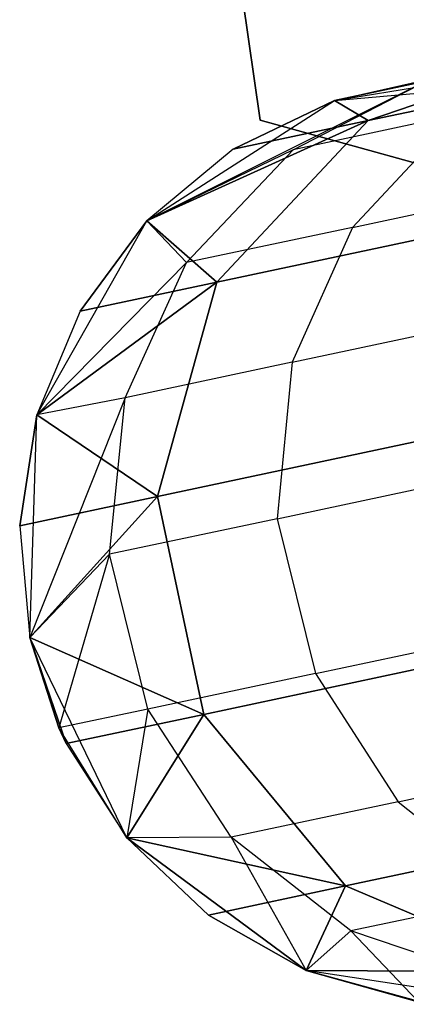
# Model space of a CAD drawing. Extents: x 0.3 to 7.1, y -3.38 to 3.38.
# Tile 16 of 256: x 0.37 to 0.45, y -0.79 to -0.57. Entities that reach past the tile are written whole.
import ezdxf

# ---------------------------------------------------------------- set-up
doc = ezdxf.new("R2010")
doc.units = 0
doc.header["$LTSCALE"] = 2.54
doc.layers.get('0').update_dxf_attribs({"linetype": 'CONTINUOUS'})

# ---------------------------------------------------------------- blocks, each defined once
blk = doc.blocks.new('SINGLES_B_BB_STL')
at = {"color": 0}
for p, q in [((0.3844, -0.34675, 1.7), (0.42003, -0.59578, 1.7)), ((0.42003, -0.59578, 1.9), (0.3844, -0.34675, 1.9)), ((0.42003, -0.59578, 1.9), (0.3844, -0.34675, 1.9)), ((0.3844, -0.34675, 1.7), (0.42003, -0.59578, 1.7)), ((0.44327, -0.59586, 16.55016), (0.52964, -0.5775, 16.13981)), ((0.44327, -0.59586, 16.55016), (0.52964, -0.5775, 16.13981)), ((0.52964, -0.5775, 12.12146), (0.44327, -0.59586, 11.71111)), ((0.52964, -0.5775, 12.12146), (0.44327, -0.59586, 11.71111)), ((0.43598, -0.59151, 16.96885), (0.48808, -0.58044, 16.55685)), ((0.43598, -0.59151, 16.96885), (0.48808, -0.58044, 16.55685)), ((0.48808, -0.58044, 11.70442), (0.43598, -0.59151, 11.29242)), ((0.48808, -0.58044, 11.70442), (0.43598, -0.59151, 11.29242)), ((0.48808, -0.58044, 16.55685), (0.44327, -0.59586, 16.55016)), ((0.48808, -0.58044, 16.55685), (0.44327, -0.59586, 16.55016)), ((0.44327, -0.59586, 11.71111), (0.48808, -0.58044, 11.70442)), ((0.44327, -0.59586, 11.71111), (0.48808, -0.58044, 11.70442)), ((0.43598, -0.59151, 39.09119), (0.49246, -0.5824, 39.41028)), ((0.43598, -0.59151, 39.09119), (0.49246, -0.5824, 39.41028)), ((0.4569, -0.58678, 39.41445), (0.39574, -0.61742, 39.09119)), ((0.4569, -0.58678, 39.41445), (0.39574, -0.61742, 39.09119)), ((0.42714, -0.60212, 39.41823), (0.4569, -0.58678, 39.41445)), ((0.42714, -0.60212, 39.41823), (0.4569, -0.58678, 39.41445)), ((0.45956, -0.5865, 16.96885), (0.43598, -0.59151, 39.09119)), ((0.45956, -0.5865, 16.96885), (0.43598, -0.59151, 39.09119)), ((0.43598, -0.59151, 39.09119), (0.4569, -0.58678, 39.41445)), ((0.43598, -0.59151, 39.09119), (0.4569, -0.58678, 39.41445)), ((0.43598, -0.59151, 1.7), (0.48366, -0.58728, 1.7)), ((0.43598, -0.59151, 39.09119), (0.48366, -0.58728, 39.09119)), ((0.43598, -0.59151, 11.29242), (0.48366, -0.58728, 1.7)), ((0.43598, -0.59151, 1.7), (0.48366, -0.58728, 1.7)), ((0.43598, -0.59151, 11.29242), (0.48366, -0.58728, 1.7)), ((0.43598, -0.59151, 39.09119), (0.48366, -0.58728, 39.09119)), ((0.39574, -0.61742, 1.7), (0.43598, -0.59151, 1.7)), ((0.39574, -0.61742, 39.09119), (0.43598, -0.59151, 39.09119)), ((0.39574, -0.61742, 11.29242), (0.43598, -0.59151, 1.7)), ((0.39574, -0.61742, 1.7), (0.43598, -0.59151, 1.7)), ((0.39574, -0.61742, 11.29242), (0.43598, -0.59151, 1.7)), ((0.39574, -0.61742, 39.09119), (0.43598, -0.59151, 39.09119)), ((0.43598, -0.59151, 16.96885), (0.41429, -0.60202, 16.96885)), ((0.41429, -0.60202, 16.96885), (0.43598, -0.59151, 39.09119)), ((0.41429, -0.60202, 16.96885), (0.43598, -0.59151, 39.09119)), ((0.43598, -0.59151, 16.96885), (0.41429, -0.60202, 16.96885)), ((0.43598, -0.59151, 11.29242), (0.41429, -0.60202, 11.29242)), ((0.41429, -0.60202, 11.29242), (0.43598, -0.59151, 1.7)), ((0.41429, -0.60202, 11.29242), (0.43598, -0.59151, 1.7)), ((0.43598, -0.59151, 11.29242), (0.41429, -0.60202, 11.29242)), ((0.43598, -0.59151, 16.96885), (0.43598, -0.59151, 39.09119)), ((0.43598, -0.59151, 16.96885), (0.43598, -0.59151, 39.09119)), ((0.43598, -0.59151, 16.96885), (0.44327, -0.59586, 16.55016)), ((0.43598, -0.59151, 16.96885), (0.44327, -0.59586, 16.55016)), ((0.44327, -0.59586, 11.71111), (0.43598, -0.59151, 11.29242)), ((0.44327, -0.59586, 11.71111), (0.43598, -0.59151, 11.29242)), ((0.43598, -0.59151, 1.7), (0.43598, -0.59151, 11.29242)), ((0.43598, -0.59151, 1.7), (0.43598, -0.59151, 11.29242)), ((0.39574, -0.61742, 16.96885), (0.44327, -0.59586, 16.55016)), ((0.39574, -0.61742, 16.96885), (0.44327, -0.59586, 16.55016)), ((0.44327, -0.59586, 11.71111), (0.39574, -0.61742, 11.29242)), ((0.44327, -0.59586, 11.71111), (0.39574, -0.61742, 11.29242)), ((0.44327, -0.59586, 16.55016), (0.41077, -0.63057, 16.54461)), ((0.44327, -0.59586, 16.55016), (0.41077, -0.63057, 16.54461)), ((0.41077, -0.63057, 11.71666), (0.44327, -0.59586, 11.71111)), ((0.41077, -0.63057, 11.71666), (0.44327, -0.59586, 11.71111)), ((0.41429, -0.60202, 16.96885), (0.44327, -0.59586, 16.55016)), ((0.41429, -0.60202, 16.96885), (0.44327, -0.59586, 16.55016)), ((0.44327, -0.59586, 11.71111), (0.41429, -0.60202, 11.29242)), ((0.44327, -0.59586, 11.71111), (0.41429, -0.60202, 11.29242)), ((0.42003, -0.59578, 1.7), (0.42003, -0.59578, 1.9)), ((0.42003, -0.59578, 1.9), (0.46182, -0.60731, 1.9)), ((0.46182, -0.60731, 1.7), (0.42003, -0.59578, 1.7)), ((0.42003, -0.59578, 1.7), (0.42003, -0.59578, 1.9)), ((0.46182, -0.60731, 1.7), (0.42003, -0.59578, 1.7)), ((0.42003, -0.59578, 1.9), (0.46182, -0.60731, 1.9)), ((0.4624, -0.59462, 39.64544), (0.42714, -0.60212, 39.41823)), ((0.4624, -0.59462, 39.64544), (0.42714, -0.60212, 39.41823)), ((0.4624, -0.59462, 39.64544), (0.43989, -0.61879, 39.65088)), ((0.4624, -0.59462, 39.64544), (0.43989, -0.61879, 39.65088)), ((0.41429, -0.60202, 16.96885), (0.39574, -0.61742, 39.09119)), ((0.41429, -0.60202, 16.96885), (0.39574, -0.61742, 16.96885)), ((0.41429, -0.60202, 16.96885), (0.39574, -0.61742, 39.09119)), ((0.41429, -0.60202, 16.96885), (0.39574, -0.61742, 16.96885)), ((0.41429, -0.60202, 11.29242), (0.39574, -0.61742, 11.29242)), ((0.41429, -0.60202, 11.29242), (0.39574, -0.61742, 11.29242)), ((0.42714, -0.60212, 39.41823), (0.39574, -0.61742, 39.09119)), ((0.42714, -0.60212, 39.41823), (0.39574, -0.61742, 39.09119)), ((0.40428, -0.62636, 39.42144), (0.42714, -0.60212, 39.41823)), ((0.40428, -0.62636, 39.42144), (0.42714, -0.60212, 39.41823)), ((0.43989, -0.61879, 39.65088), (0.49368, -0.60735, 39.87658)), ((0.43989, -0.61879, 39.65088), (0.49368, -0.60735, 39.87658)), ((0.41077, -0.63057, 16.54461), (0.49829, -0.61196, 16.12883)), ((0.41077, -0.63057, 16.54461), (0.49829, -0.61196, 16.12883)), ((0.49829, -0.61196, 12.13244), (0.41077, -0.63057, 11.71666)), ((0.49829, -0.61196, 12.13244), (0.41077, -0.63057, 11.71666)), ((0.37214, -0.65906, 1.7), (0.39574, -0.61742, 1.7)), ((0.37214, -0.65906, 39.09119), (0.39574, -0.61742, 39.09119)), ((0.37214, -0.65906, 1.7), (0.39574, -0.61742, 1.7)), ((0.37214, -0.65906, 11.29242), (0.39574, -0.61742, 1.7)), ((0.37214, -0.65906, 11.29242), (0.39574, -0.61742, 1.7)), ((0.37214, -0.65906, 39.09119), (0.39574, -0.61742, 39.09119)), ((0.39574, -0.61742, 16.96885), (0.38141, -0.63681, 16.96885)), ((0.38141, -0.63681, 16.96885), (0.39574, -0.61742, 39.09119)), ((0.38141, -0.63681, 16.96885), (0.39574, -0.61742, 39.09119)), ((0.39574, -0.61742, 16.96885), (0.38141, -0.63681, 16.96885)), ((0.39574, -0.61742, 11.29242), (0.38141, -0.63681, 11.29242)), ((0.38141, -0.63681, 11.29242), (0.39574, -0.61742, 1.7)), ((0.38141, -0.63681, 11.29242), (0.39574, -0.61742, 1.7)), ((0.39574, -0.61742, 11.29242), (0.38141, -0.63681, 11.29242)), ((0.39574, -0.61742, 16.96885), (0.39574, -0.61742, 39.09119)), ((0.39574, -0.61742, 16.96885), (0.39574, -0.61742, 39.09119)), ((0.39574, -0.61742, 16.96885), (0.41077, -0.63057, 16.54461)), ((0.39574, -0.61742, 16.96885), (0.41077, -0.63057, 16.54461)), ((0.41077, -0.63057, 11.71666), (0.39574, -0.61742, 11.29242)), ((0.41077, -0.63057, 11.71666), (0.39574, -0.61742, 11.29242)), ((0.39574, -0.61742, 11.29242), (0.39574, -0.61742, 1.7)), ((0.39574, -0.61742, 11.29242), (0.39574, -0.61742, 1.7)), ((0.40428, -0.62636, 39.42144), (0.39574, -0.61742, 39.09119)), ((0.40428, -0.62636, 39.42144), (0.39574, -0.61742, 39.09119)), ((0.43989, -0.61879, 39.65088), (0.40428, -0.62636, 39.42144)), ((0.43989, -0.61879, 39.65088), (0.40428, -0.62636, 39.42144)), ((0.43989, -0.61879, 39.65088), (0.42691, -0.64777, 39.65464)), ((0.43989, -0.61879, 39.65088), (0.42691, -0.64777, 39.65464)), ((0.40428, -0.62636, 39.42144), (0.37214, -0.65906, 39.09119)), ((0.40428, -0.62636, 39.42144), (0.37214, -0.65906, 39.09119)), ((0.39106, -0.65539, 39.42366), (0.40428, -0.62636, 39.42144)), ((0.39106, -0.65539, 39.42366), (0.40428, -0.62636, 39.42144)), ((0.37214, -0.65906, 16.96885), (0.41077, -0.63057, 16.54461)), ((0.37214, -0.65906, 16.96885), (0.41077, -0.63057, 16.54461)), ((0.41077, -0.63057, 11.71666), (0.37214, -0.65906, 11.29242)), ((0.41077, -0.63057, 11.71666), (0.37214, -0.65906, 11.29242)), ((0.38141, -0.63681, 16.96885), (0.41077, -0.63057, 16.54461)), ((0.38141, -0.63681, 16.96885), (0.41077, -0.63057, 16.54461)), ((0.41077, -0.63057, 11.71666), (0.38141, -0.63681, 11.29242)), ((0.41077, -0.63057, 11.71666), (0.38141, -0.63681, 11.29242)), ((0.41077, -0.63057, 16.54461), (0.39805, -0.6766, 16.54148)), ((0.41077, -0.63057, 16.54461), (0.39805, -0.6766, 16.54148)), ((0.39805, -0.6766, 11.71979), (0.41077, -0.63057, 11.71666)), ((0.39805, -0.6766, 11.71979), (0.41077, -0.63057, 11.71666)), ((0.42691, -0.64777, 39.65464), (0.48105, -0.63626, 39.88186)), ((0.42691, -0.64777, 39.65464), (0.48105, -0.63626, 39.88186)), ((0.38141, -0.63681, 16.96885), (0.37214, -0.65906, 39.09119)), ((0.38141, -0.63681, 16.96885), (0.37214, -0.65906, 16.96885)), ((0.38141, -0.63681, 16.96885), (0.37214, -0.65906, 39.09119)), ((0.38141, -0.63681, 16.96885), (0.37214, -0.65906, 16.96885)), ((0.38141, -0.63681, 11.29242), (0.37214, -0.65906, 11.29242)), ((0.38141, -0.63681, 11.29242), (0.37214, -0.65906, 11.29242)), ((0.42691, -0.64777, 39.65464), (0.39106, -0.65539, 39.42366)), ((0.42691, -0.64777, 39.65464), (0.39106, -0.65539, 39.42366)), ((0.42691, -0.64777, 39.65464), (0.42373, -0.6814, 39.65667)), ((0.42691, -0.64777, 39.65464), (0.42373, -0.6814, 39.65667)), ((0.39106, -0.65539, 39.42366), (0.3706, -0.7069, 39.09119)), ((0.39106, -0.65539, 39.42366), (0.3706, -0.7069, 39.09119)), ((0.39106, -0.65539, 39.42366), (0.37214, -0.65906, 39.09119)), ((0.39106, -0.65539, 39.42366), (0.37214, -0.65906, 39.09119)), ((0.38775, -0.68904, 39.42486), (0.39106, -0.65539, 39.42366)), ((0.38775, -0.68904, 39.42486), (0.39106, -0.65539, 39.42366)), ((0.39805, -0.6766, 16.54148), (0.4862, -0.65786, 16.12262)), ((0.39805, -0.6766, 16.54148), (0.4862, -0.65786, 16.12262)), ((0.4862, -0.65786, 12.13865), (0.39805, -0.6766, 11.71979)), ((0.4862, -0.65786, 12.13865), (0.39805, -0.6766, 11.71979)), ((0.37214, -0.65906, 16.96885), (0.36846, -0.68289, 16.96885)), ((0.36846, -0.68289, 16.96885), (0.37214, -0.65906, 39.09119)), ((0.36846, -0.68289, 16.96885), (0.37214, -0.65906, 39.09119)), ((0.37214, -0.65906, 16.96885), (0.36846, -0.68289, 16.96885)), ((0.37214, -0.65906, 11.29242), (0.36846, -0.68289, 11.29242)), ((0.36846, -0.68289, 11.29242), (0.37214, -0.65906, 1.7)), ((0.36846, -0.68289, 11.29242), (0.37214, -0.65906, 1.7)), ((0.37214, -0.65906, 11.29242), (0.36846, -0.68289, 11.29242)), ((0.3706, -0.7069, 1.7), (0.37214, -0.65906, 1.7)), ((0.3706, -0.7069, 39.09119), (0.37214, -0.65906, 39.09119)), ((0.3706, -0.7069, 11.29242), (0.37214, -0.65906, 1.7)), ((0.3706, -0.7069, 1.7), (0.37214, -0.65906, 1.7)), ((0.3706, -0.7069, 11.29242), (0.37214, -0.65906, 1.7)), ((0.3706, -0.7069, 39.09119), (0.37214, -0.65906, 39.09119)), ((0.37214, -0.65906, 16.96885), (0.37214, -0.65906, 39.09119)), ((0.37214, -0.65906, 16.96885), (0.37214, -0.65906, 39.09119)), ((0.37214, -0.65906, 16.96885), (0.39805, -0.6766, 16.54148)), ((0.37214, -0.65906, 16.96885), (0.39805, -0.6766, 16.54148)), ((0.39805, -0.6766, 11.71979), (0.37214, -0.65906, 11.29242)), ((0.39805, -0.6766, 11.71979), (0.37214, -0.65906, 11.29242)), ((0.37214, -0.65906, 1.7), (0.37214, -0.65906, 11.29242)), ((0.37214, -0.65906, 1.7), (0.37214, -0.65906, 11.29242)), ((0.42373, -0.6814, 39.65667), (0.47807, -0.66985, 39.8847)), ((0.42373, -0.6814, 39.65667), (0.47807, -0.66985, 39.8847)), ((0.36846, -0.68289, 16.96885), (0.39805, -0.6766, 16.54148)), ((0.36846, -0.68289, 16.96885), (0.39805, -0.6766, 16.54148)), ((0.39805, -0.6766, 11.71979), (0.36846, -0.68289, 11.29242)), ((0.39805, -0.6766, 11.71979), (0.36846, -0.68289, 11.29242)), ((0.3706, -0.7069, 16.96885), (0.39805, -0.6766, 16.54148)), ((0.3706, -0.7069, 16.96885), (0.39805, -0.6766, 16.54148)), ((0.39805, -0.6766, 11.71979), (0.3706, -0.7069, 11.29242)), ((0.39805, -0.6766, 11.71979), (0.3706, -0.7069, 11.29242)), ((0.39805, -0.6766, 16.54148), (0.408, -0.72342, 16.54148)), ((0.39805, -0.6766, 16.54148), (0.408, -0.72342, 16.54148)), ((0.408, -0.72342, 11.71979), (0.39805, -0.6766, 11.71979)), ((0.408, -0.72342, 11.71979), (0.39805, -0.6766, 11.71979)), ((0.36846, -0.68289, 16.96885), (0.3706, -0.7069, 39.09119)), ((0.36846, -0.68289, 16.96885), (0.3706, -0.7069, 39.09119)), ((0.36846, -0.68289, 16.96885), (0.3706, -0.7069, 16.96885)), ((0.36846, -0.68289, 16.96885), (0.3706, -0.7069, 16.96885)), ((0.36846, -0.68289, 11.29242), (0.3706, -0.7069, 11.29242)), ((0.36846, -0.68289, 11.29242), (0.3706, -0.7069, 11.29242)), ((0.42373, -0.6814, 39.65667), (0.38775, -0.68904, 39.42486)), ((0.42373, -0.6814, 39.65667), (0.38775, -0.68904, 39.42486)), ((0.42373, -0.6814, 39.65667), (0.43191, -0.71464, 39.65645)), ((0.42373, -0.6814, 39.65667), (0.43191, -0.71464, 39.65645)), ((0.38775, -0.68904, 39.42486), (0.3706, -0.7069, 39.09119)), ((0.38775, -0.68904, 39.42486), (0.3706, -0.7069, 39.09119)), ((0.38775, -0.68904, 39.42486), (0.37686, -0.72634, 39.09119)), ((0.38775, -0.68904, 39.42486), (0.37686, -0.72634, 39.09119)), ((0.39594, -0.72229, 39.42473), (0.38775, -0.68904, 39.42486)), ((0.39594, -0.72229, 39.42473), (0.38775, -0.68904, 39.42486)), ((0.43191, -0.71464, 39.65645), (0.48623, -0.70309, 39.8844)), ((0.43191, -0.71464, 39.65645), (0.48623, -0.70309, 39.8844)), ((0.408, -0.72342, 16.54148), (0.49616, -0.70468, 16.12262)), ((0.408, -0.72342, 16.54148), (0.49616, -0.70468, 16.12262)), ((0.49616, -0.70468, 12.13865), (0.408, -0.72342, 11.71979)), ((0.49616, -0.70468, 12.13865), (0.408, -0.72342, 11.71979)), ((0.39146, -0.74998, 1.7), (0.3706, -0.7069, 1.7)), ((0.3706, -0.7069, 16.96885), (0.3706, -0.7069, 39.09119)), ((0.3706, -0.7069, 16.96885), (0.3706, -0.7069, 39.09119)), ((0.3706, -0.7069, 16.96885), (0.37686, -0.72634, 39.09119)), ((0.37686, -0.72634, 39.09119), (0.3706, -0.7069, 39.09119)), ((0.3706, -0.7069, 16.96885), (0.37686, -0.72634, 39.09119)), ((0.3706, -0.7069, 16.96885), (0.37841, -0.7297, 16.96885)), ((0.3706, -0.7069, 16.96885), (0.37841, -0.7297, 16.96885)), ((0.3706, -0.7069, 16.96885), (0.408, -0.72342, 16.54148)), ((0.3706, -0.7069, 16.96885), (0.408, -0.72342, 16.54148)), ((0.408, -0.72342, 11.71979), (0.3706, -0.7069, 11.29242)), ((0.3706, -0.7069, 11.29242), (0.37841, -0.7297, 11.29242)), ((0.408, -0.72342, 11.71979), (0.3706, -0.7069, 11.29242)), ((0.39146, -0.74998, 11.29242), (0.3706, -0.7069, 1.7)), ((0.39146, -0.74998, 1.7), (0.3706, -0.7069, 1.7)), ((0.37841, -0.7297, 11.29242), (0.3706, -0.7069, 1.7)), ((0.39146, -0.74998, 11.29242), (0.3706, -0.7069, 1.7)), ((0.37841, -0.7297, 11.29242), (0.3706, -0.7069, 1.7)), ((0.3706, -0.7069, 11.29242), (0.37841, -0.7297, 11.29242)), ((0.3706, -0.7069, 11.29242), (0.3706, -0.7069, 1.7)), ((0.3706, -0.7069, 11.29242), (0.3706, -0.7069, 1.7)), ((0.37686, -0.72634, 39.09119), (0.3706, -0.7069, 39.09119)), ((0.43191, -0.71464, 39.65645), (0.39594, -0.72229, 39.42473)), ((0.43191, -0.71464, 39.65645), (0.39594, -0.72229, 39.42473)), ((0.43191, -0.71464, 39.65645), (0.44967, -0.7422, 39.65411)), ((0.43191, -0.71464, 39.65645), (0.44967, -0.7422, 39.65411)), ((0.39594, -0.72229, 39.42473), (0.37686, -0.72634, 39.09119)), ((0.39594, -0.72229, 39.42473), (0.37686, -0.72634, 39.09119)), ((0.37841, -0.7297, 16.96885), (0.408, -0.72342, 16.54148)), ((0.37841, -0.7297, 16.96885), (0.408, -0.72342, 16.54148)), ((0.408, -0.72342, 11.71979), (0.37841, -0.7297, 11.29242)), ((0.408, -0.72342, 11.71979), (0.37841, -0.7297, 11.29242)), ((0.39594, -0.72229, 39.42473), (0.39146, -0.74998, 39.09119)), ((0.39594, -0.72229, 39.42473), (0.39146, -0.74998, 39.09119)), ((0.39146, -0.74998, 16.96885), (0.408, -0.72342, 16.54148)), ((0.39146, -0.74998, 16.96885), (0.408, -0.72342, 16.54148)), ((0.408, -0.72342, 11.71979), (0.39146, -0.74998, 11.29242)), ((0.408, -0.72342, 11.71979), (0.39146, -0.74998, 11.29242)), ((0.41385, -0.74981, 39.42335), (0.39594, -0.72229, 39.42473)), ((0.41385, -0.74981, 39.42335), (0.39594, -0.72229, 39.42473)), ((0.408, -0.72342, 16.54148), (0.43835, -0.76029, 16.54461)), ((0.408, -0.72342, 16.54148), (0.43835, -0.76029, 16.54461)), ((0.43835, -0.76029, 11.71666), (0.408, -0.72342, 11.71979)), ((0.43835, -0.76029, 11.71666), (0.408, -0.72342, 11.71979)), ((0.37841, -0.7297, 16.96885), (0.37686, -0.72634, 39.09119)), ((0.37841, -0.7297, 16.96885), (0.37686, -0.72634, 39.09119)), ((0.39146, -0.74998, 39.09119), (0.37686, -0.72634, 39.09119)), ((0.39146, -0.74998, 39.09119), (0.37686, -0.72634, 39.09119)), ((0.37841, -0.7297, 16.96885), (0.39146, -0.74998, 39.09119)), ((0.37841, -0.7297, 16.96885), (0.39146, -0.74998, 39.09119)), ((0.37841, -0.7297, 16.96885), (0.39146, -0.74998, 16.96885)), ((0.37841, -0.7297, 16.96885), (0.39146, -0.74998, 16.96885)), ((0.37841, -0.7297, 11.29242), (0.39146, -0.74998, 11.29242)), ((0.37841, -0.7297, 11.29242), (0.39146, -0.74998, 11.29242)), ((0.44967, -0.7422, 39.65411), (0.50377, -0.7307, 39.88112)), ((0.44967, -0.7422, 39.65411), (0.50377, -0.7307, 39.88112)), ((0.44967, -0.7422, 39.65411), (0.41385, -0.74981, 39.42335)), ((0.44967, -0.7422, 39.65411), (0.41385, -0.74981, 39.42335)), ((0.43835, -0.76029, 16.54461), (0.52586, -0.74169, 16.12883)), ((0.43835, -0.76029, 16.54461), (0.52586, -0.74169, 16.12883)), ((0.52586, -0.74169, 12.13244), (0.43835, -0.76029, 11.71666)), ((0.52586, -0.74169, 12.13244), (0.43835, -0.76029, 11.71666)), ((0.44967, -0.7422, 39.65411), (0.47505, -0.76239, 39.64996)), ((0.44967, -0.7422, 39.65411), (0.47505, -0.76239, 39.64996)), ((0.41385, -0.74981, 39.42335), (0.39146, -0.74998, 39.09119)), ((0.41385, -0.74981, 39.42335), (0.39146, -0.74998, 39.09119)), ((0.42996, -0.77842, 1.7), (0.39146, -0.74998, 1.7)), ((0.39146, -0.74998, 16.96885), (0.39146, -0.74998, 39.09119)), ((0.39146, -0.74998, 16.96885), (0.39146, -0.74998, 39.09119)), ((0.39146, -0.74998, 16.96885), (0.42996, -0.77842, 39.09119)), ((0.42996, -0.77842, 39.09119), (0.39146, -0.74998, 39.09119)), ((0.39146, -0.74998, 16.96885), (0.42996, -0.77842, 39.09119)), ((0.39146, -0.74998, 16.96885), (0.40898, -0.76653, 16.96885)), ((0.39146, -0.74998, 16.96885), (0.40898, -0.76653, 16.96885)), ((0.39146, -0.74998, 16.96885), (0.43835, -0.76029, 16.54461)), ((0.39146, -0.74998, 16.96885), (0.43835, -0.76029, 16.54461)), ((0.43835, -0.76029, 11.71666), (0.39146, -0.74998, 11.29242)), ((0.39146, -0.74998, 11.29242), (0.40898, -0.76653, 11.29242)), ((0.43835, -0.76029, 11.71666), (0.39146, -0.74998, 11.29242)), ((0.40898, -0.76653, 11.29242), (0.39146, -0.74998, 1.7)), ((0.42996, -0.77842, 1.7), (0.39146, -0.74998, 1.7)), ((0.40898, -0.76653, 11.29242), (0.39146, -0.74998, 1.7)), ((0.39146, -0.74998, 11.29242), (0.40898, -0.76653, 11.29242)), ((0.39146, -0.74998, 11.29242), (0.39146, -0.74998, 1.7)), ((0.39146, -0.74998, 11.29242), (0.39146, -0.74998, 1.7)), ((0.42996, -0.77842, 39.09119), (0.39146, -0.74998, 39.09119)), ((0.4395, -0.76995, 39.4209), (0.41385, -0.74981, 39.42335)), ((0.41385, -0.74981, 39.42335), (0.42996, -0.77842, 39.09119)), ((0.41385, -0.74981, 39.42335), (0.42996, -0.77842, 39.09119)), ((0.4395, -0.76995, 39.4209), (0.41385, -0.74981, 39.42335)), ((0.40898, -0.76653, 16.96885), (0.43835, -0.76029, 16.54461)), ((0.40898, -0.76653, 16.96885), (0.43835, -0.76029, 16.54461)), ((0.43835, -0.76029, 11.71666), (0.40898, -0.76653, 11.29242)), ((0.43835, -0.76029, 11.71666), (0.40898, -0.76653, 11.29242)), ((0.42996, -0.77842, 16.96885), (0.43835, -0.76029, 16.54461)), ((0.42996, -0.77842, 16.96885), (0.43835, -0.76029, 16.54461)), ((0.43835, -0.76029, 11.71666), (0.42996, -0.77842, 11.29242)), ((0.43835, -0.76029, 11.71666), (0.42996, -0.77842, 11.29242)), ((0.43835, -0.76029, 16.54461), (0.48215, -0.77878, 16.55016)), ((0.43835, -0.76029, 16.54461), (0.48215, -0.77878, 16.55016)), ((0.48215, -0.77878, 11.71111), (0.43835, -0.76029, 11.71666)), ((0.48215, -0.77878, 11.71111), (0.43835, -0.76029, 11.71666)), ((0.47505, -0.76239, 39.64996), (0.4395, -0.76995, 39.4209)), ((0.47505, -0.76239, 39.64996), (0.4395, -0.76995, 39.4209)), ((0.40898, -0.76653, 16.96885), (0.42996, -0.77842, 39.09119)), ((0.40898, -0.76653, 16.96885), (0.42996, -0.77842, 39.09119)), ((0.40898, -0.76653, 16.96885), (0.42996, -0.77842, 16.96885)), ((0.40898, -0.76653, 16.96885), (0.42996, -0.77842, 16.96885)), ((0.40898, -0.76653, 11.29242), (0.42996, -0.77842, 11.29242)), ((0.42996, -0.77842, 1.7), (0.40898, -0.76653, 11.29242)), ((0.40898, -0.76653, 11.29242), (0.42996, -0.77842, 11.29242)), ((0.42996, -0.77842, 1.7), (0.40898, -0.76653, 11.29242)), ((0.4395, -0.76995, 39.4209), (0.42996, -0.77842, 39.09119)), ((0.4395, -0.76995, 39.4209), (0.42996, -0.77842, 39.09119)), ((0.47253, -0.78108, 39.41739), (0.4395, -0.76995, 39.4209)), ((0.4395, -0.76995, 39.4209), (0.45387, -0.78505, 39.09119)), ((0.4395, -0.76995, 39.4209), (0.45387, -0.78505, 39.09119)), ((0.47253, -0.78108, 39.41739), (0.4395, -0.76995, 39.4209)), ((0.47726, -0.78572, 1.7), (0.42996, -0.77842, 1.7)), ((0.42996, -0.77842, 39.09119), (0.42996, -0.77842, 16.96885)), ((0.42996, -0.77842, 16.96885), (0.45387, -0.78505, 39.09119)), ((0.45387, -0.78505, 39.09119), (0.42996, -0.77842, 39.09119)), ((0.42996, -0.77842, 16.96885), (0.45387, -0.78505, 39.09119)), ((0.42996, -0.77842, 16.96885), (0.45317, -0.78494, 16.96885)), ((0.42996, -0.77842, 39.09119), (0.42996, -0.77842, 16.96885)), ((0.42996, -0.77842, 16.96885), (0.45317, -0.78494, 16.96885)), ((0.42996, -0.77842, 16.96885), (0.48215, -0.77878, 16.55016)), ((0.42996, -0.77842, 16.96885), (0.48215, -0.77878, 16.55016)), ((0.48215, -0.77878, 11.71111), (0.42996, -0.77842, 11.29242)), ((0.42996, -0.77842, 11.29242), (0.45317, -0.78494, 11.29242)), ((0.48215, -0.77878, 11.71111), (0.42996, -0.77842, 11.29242)), ((0.45317, -0.78494, 11.29242), (0.42996, -0.77842, 1.7)), ((0.47726, -0.78572, 1.7), (0.42996, -0.77842, 1.7)), ((0.45317, -0.78494, 11.29242), (0.42996, -0.77842, 1.7)), ((0.42996, -0.77842, 11.29242), (0.45317, -0.78494, 11.29242)), ((0.42996, -0.77842, 11.29242), (0.42996, -0.77842, 1.7)), ((0.42996, -0.77842, 11.29242), (0.42996, -0.77842, 1.7)), ((0.45387, -0.78505, 39.09119), (0.42996, -0.77842, 39.09119))]:
    blk.add_line(p, q, dxfattribs=at)

msp = doc.modelspace()

# ---------------------------------------------------------------- block references
at = {"color": 0}
msp.add_blockref('SINGLES_B_BB_STL', (0, 0), dxfattribs=at)

doc.saveas('drawing.dxf')
